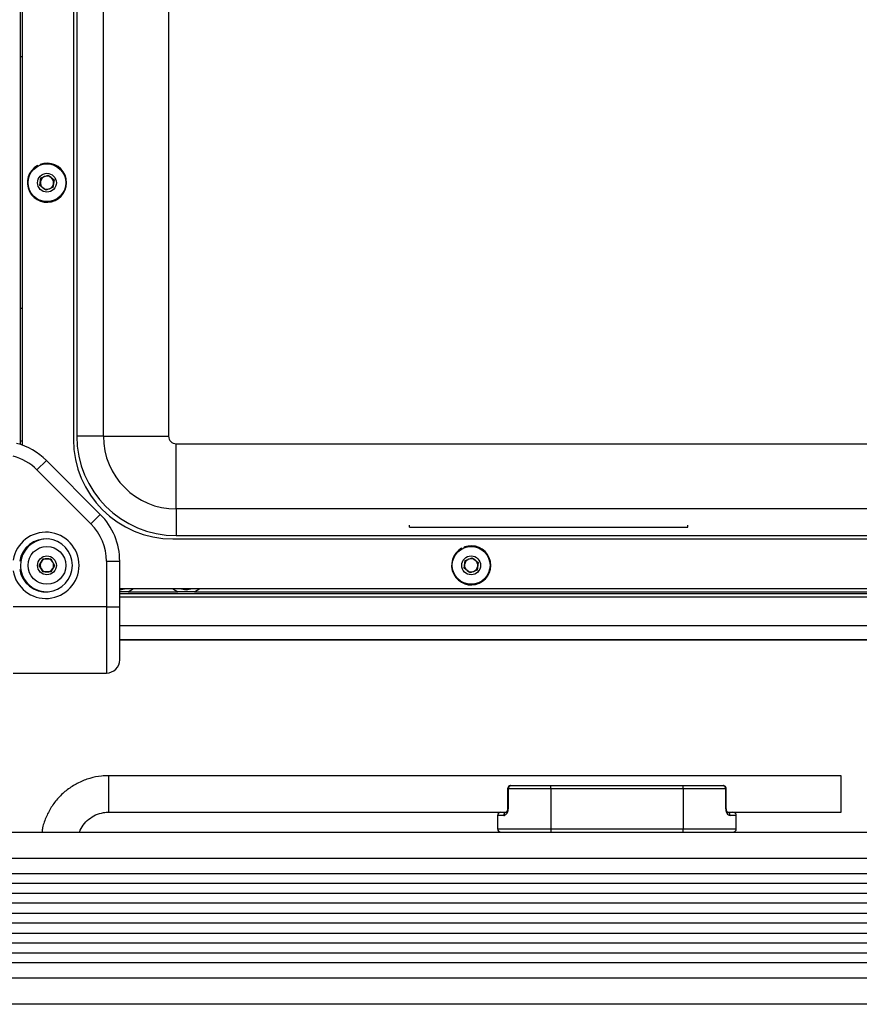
# Model space of a CAD drawing. Header units: millimetres. Extents: x 9 to 583, y 10 to 410.
# Tile 89 of 122: x 375 to 400, y 280 to 310. Entities that reach past the tile are written whole.
import ezdxf

# ---------------------------------------------------------------- set-up
doc = ezdxf.new("R2010")
doc.units = ezdxf.units.MM

msp = doc.modelspace()

# ---------------------------------------------------------------- linework, layer by layer
at = {"color": 7, "linetype": 'Continuous', "lineweight": 25}
for p, q in [((375.1129, 359.0331), (375.1129, 296.7931)), ((375.0629, 296.8105), (375.0629, 359.0157)), ((376.6629, 358.8631), (376.6629, 296.9631)), ((376.7629, 358.7631), (376.7629, 297.0631)), ((377.5647, 297.0631), (377.5647, 358.7631)), ((379.5343, 358.7631), (379.5343, 297.0631)), ((375.1129, 308.5131), (375.0629, 308.5131)), ((375.6671, 305.2484), (375.6602, 305.2672)), ((375.5857, 305.2112), (375.576, 305.2287)), ((375.6816, 304.8563), (375.8962, 304.9416)), ((375.8962, 304.9416), (376.0774, 304.7985)), ((375.6483, 304.6278), (375.6816, 304.8563)), ((376.0774, 304.7985), (376.0441, 304.5699)), ((375.8295, 304.4846), (375.6483, 304.6278)), ((376.0441, 304.5699), (375.8295, 304.4846)), ((375.1129, 300.9131), (375.0629, 300.9131)), ((375.1129, 296.9131), (375.0629, 296.9131)), ((377.5647, 297.0631), (376.7629, 297.0631)), ((377.5647, 297.0631), (379.5343, 297.0631)), ((379.7629, 296.8345), (425.5629, 296.8345)), ((379.7629, 294.8649), (379.7629, 296.8345)), ((375.562, 296.0445), (375.8448, 296.3273)), ((377.4732, 294.6989), (375.8448, 296.3273)), ((375.562, 296.0445), (377.1904, 294.4161)), ((425.5629, 294.8649), (379.7629, 294.8649)), ((379.7629, 294.8649), (379.7629, 294.0631)), ((377.1904, 294.4161), (377.4732, 294.6989)), ((386.8029, 294.3131), (386.8029, 294.3776)), ((386.8029, 294.3131), (395.2029, 294.3131)), ((395.2029, 294.3131), (395.2029, 294.3776)), ((379.6629, 293.9631), (425.8629, 293.9631)), ((379.7629, 294.0631), (425.5629, 294.0631)), ((388.3857, 293.6612), (388.376, 293.6787)), ((388.4671, 293.6984), (388.4602, 293.7172)), ((375.6319, 293.1631), (375.7474, 293.3631)), ((375.7474, 293.3631), (375.9783, 293.3631)), ((375.9783, 293.3631), (376.0938, 293.1631)), ((388.4816, 293.3063), (388.6962, 293.3916)), ((388.6962, 293.3916), (388.8774, 293.2485)), ((375.7474, 292.9631), (375.6319, 293.1631)), ((376.0938, 293.1631), (375.9783, 292.9631)), ((377.659, 293.2847), (377.659, 291.9131)), ((377.659, 293.2847), (378.059, 293.2847)), ((378.059, 291.9131), (378.059, 293.2847)), ((388.4483, 293.0778), (388.4816, 293.3063)), ((388.6295, 292.9346), (388.4483, 293.0778)), ((388.8774, 293.2485), (388.8441, 293.0199)), ((375.9783, 292.9631), (375.7474, 292.9631)), ((388.8441, 293.0199), (388.6295, 292.9346)), ((378.059, 292.4631), (427.8129, 292.4631)), ((378.0629, 292.4281), (378.2532, 292.4631)), ((378.3129, 292.3631), (378.4782, 292.4631)), ((379.6475, 292.4631), (379.8129, 292.3631)), ((380.3129, 292.3631), (380.4782, 292.4631)), ((378.059, 292.3131), (494.0339, 292.3131)), ((378.3129, 292.3631), (379.8129, 292.3631)), ((380.3129, 292.3631), (491.8129, 292.3631)), ((377.659, 291.9131), (374.8431, 291.9131)), ((377.659, 291.9131), (378.059, 291.9131)), ((494.0339, 290.9131), (378.059, 290.9131)), ((374.8431, 289.9131), (377.659, 289.9131)), ((399.8277, 286.8131), (377.7277, 286.8131)), ((399.8277, 286.3267), (399.8277, 286.8131)), ((389.8629, 286.5131), (391.0629, 286.5131)), ((391.0629, 286.4131), (391.0629, 286.5131)), ((391.0629, 286.5131), (395.0629, 286.5131)), ((395.0629, 286.4131), (395.0629, 286.5131)), ((395.0629, 286.5131), (396.2629, 286.5131)), ((389.7629, 286.4131), (389.7629, 285.8131)), ((391.0629, 286.4131), (389.7829, 286.4131)), ((389.7829, 286.4131), (389.7829, 285.8131)), ((395.0629, 286.4131), (391.0629, 286.4131)), ((391.0629, 286.4131), (391.0629, 285.2131)), ((396.3429, 286.4131), (395.0629, 286.4131)), ((395.0629, 286.4131), (395.0629, 285.2131)), ((396.3429, 285.8131), (396.3429, 286.4131)), ((396.3629, 285.8131), (396.3629, 286.4131)), ((399.8277, 285.7131), (399.8277, 286.3267)), ((377.7277, 285.7131), (389.5629, 285.7131)), ((389.5629, 285.7131), (389.7362, 285.7131)), ((396.3895, 285.7131), (396.5629, 285.7131)), ((396.5629, 285.7131), (399.8277, 285.7131)), ((389.4629, 285.6131), (389.4629, 285.2131)), ((396.6629, 285.2131), (396.6629, 285.6131)), ((365.5629, 285.1131), (506.5629, 285.1131)), ((391.0629, 285.2131), (391.0629, 285.1131)), ((391.0629, 285.2131), (395.0629, 285.2131)), ((395.0629, 285.1131), (395.0629, 285.2131)), ((506.5629, 284.3131), (365.5629, 284.3131)), ((365.5629, 283.8631), (506.5629, 283.8631)), ((506.5629, 283.5631), (365.5629, 283.5631)), ((365.5629, 283.2631), (506.5629, 283.2631)), ((506.5629, 282.9631), (365.5629, 282.9631)), ((365.5629, 282.6631), (506.5629, 282.6631)), ((506.5629, 282.3631), (365.5629, 282.3631)), ((365.5629, 282.0631), (506.5629, 282.0631)), ((506.5629, 281.7631), (365.5629, 281.7631)), ((365.5629, 281.4631), (506.5629, 281.4631)), ((506.5629, 281.1631), (365.5629, 281.1631)), ((365.5629, 280.7131), (506.5629, 280.7131)), ((434.9139, 279.9131), (365.5629, 279.9131))]:
    msp.add_line(p, q, dxfattribs=at)
at = {"color": 8, "linetype": 'Continuous', "lineweight": 25}
for p, q in [((494.0339, 292.1991), (378.059, 292.1991)), ((494.0339, 291.3404), (378.059, 291.3404)), ((378.059, 290.9159), (494.0339, 290.9159)), ((377.7277, 286.3267), (377.7277, 286.8131)), ((377.7277, 285.7131), (377.7277, 286.3267)), ((389.7629, 286.4131), (389.7829, 286.4131)), ((396.3429, 286.4131), (396.3629, 286.4131)), ((389.7629, 285.8131), (389.7829, 285.8131)), ((396.3429, 285.8131), (396.3628, 285.8131)), ((389.6478, 285.6131), (389.4629, 285.6131)), ((396.6629, 285.6131), (396.4779, 285.6131)), ((389.4629, 285.2131), (391.0629, 285.2131)), ((395.0629, 285.2131), (396.6629, 285.2131))]:
    msp.add_line(p, q, dxfattribs=at)
at = {"color": 7, "linetype": 'Continuous', "lineweight": 25, "flags": 128}
msp.add_lwpolyline([(379.8725, 292.4631), (380.0629, 292.4281), (380.2532, 292.4631)], dxfattribs=at)
at = {"color": 7, "linetype": 'Continuous', "lineweight": 25}
for centre, radius in [((375.8629, 304.7131), 0.57), ((375.8629, 304.7131), 0.285), ((375.8629, 293.1631), 0.57), ((388.6629, 293.1631), 0.57), ((375.8629, 293.1631), 0.285), ((388.6629, 293.1631), 0.285)]:
    msp.add_circle(centre, radius, dxfattribs=at)
for centre, radius, start, end in [((375.8629, 304.7131), 0.59, 119.08885, 110.08885), ((375.8629, 304.7131), 0.2, 171.68719, 231.68719), ((375.8629, 304.7131), 0.2, 111.68719, 171.68719), ((375.8629, 304.7131), 0.2, 51.68719, 111.68719), ((375.8629, 304.7131), 0.2, 291.68719, 351.68719), ((375.8629, 304.7131), 0.2, 351.68719, 51.68719), ((375.8629, 304.7131), 0.2, 231.68719, 291.68719), ((379.6629, 296.9631), 3, 180, 270), ((379.7629, 297.0631), 3, 180, 270), ((379.7629, 297.0631), 2.1982, 180, 270), ((379.7629, 297.0631), 0.2286, 180, 270), ((374.4306, 294.9131), 2, 45, 75.06152), ((374.4306, 294.9131), 1.6, 45, 75.06152), ((376.059, 293.2847), 2, 0, 45), ((376.059, 293.2847), 1.6, 0, 45), ((375.8301, 293.1631), 1, 189.24112, 170.75888), ((375.8301, 293.1631), 0.8, 189.24112, 170.75888), ((375.8629, 293.1631), 0.8, 91.17318, 178.66739), ((388.6629, 293.1631), 0.59, 119.08885, 110.08885), ((375.8629, 293.1631), 0.2, 90, 150), ((375.8629, 293.1631), 0.2, 30, 90), ((388.6629, 293.1631), 0.2, 111.68719, 171.68719), ((388.6629, 293.1631), 0.2, 51.68719, 111.68719), ((375.8629, 293.1631), 0.8, 178.66739, 268.82687), ((375.8629, 293.1631), 0.2, 150, 210), ((375.8629, 293.1631), 0.2, 210, 270), ((375.8629, 293.1631), 0.2, 270, 330), ((375.8629, 293.1631), 0.2, 330, 30), ((388.6629, 293.1631), 0.2, 171.68719, 231.68719), ((388.6629, 293.1631), 0.2, 291.68719, 351.68719), ((388.6629, 293.1631), 0.2, 351.68719, 51.68719), ((388.6629, 293.1631), 0.2, 231.68719, 291.68719), ((377.659, 290.3131), 0.4, 270, 0), ((389.8629, 286.4131), 0.1, 90, 180), ((389.8741, 286.4221), 0.0917, 97.04751, 185.63287), ((396.2629, 286.4131), 0.1, 0, 90), ((396.2516, 286.4221), 0.0917, 354.36713, 82.95249), ((389.5629, 285.6131), 0.1, 90, 180), ((389.7424, 285.6186), 0.0948, 93.72487, 183.2939), ((396.3833, 285.6186), 0.0948, 356.7061, 86.27513), ((396.5629, 285.6131), 0.1, 0, 90), ((389.5629, 285.2131), 0.1, 180, 270), ((396.5629, 285.2131), 0.1, 270, 0)]:
    msp.add_arc(centre, radius, start, end, dxfattribs=at)
for points, knots in [([(378.3129, 292.3631), (378.3069, 292.3631), (378.2304, 292.3631), (378.1425, 292.3631), (378.0635, 292.3631), (378.059, 292.3631)], [0, 0, 0, 0, 0.0730475, 0.9472209, 1, 1, 1, 1]), ([(380.3129, 292.3631), (380.3069, 292.3631), (380.2303, 292.3631), (380.0709, 292.3631), (379.9056, 292.3631), (379.8229, 292.3631), (379.8129, 292.3631)], [0, 0, 0, 0, 0.0371082, 0.4811893, 0.936786, 1, 1, 1, 1]), ([(377.659, 291.9131), (377.659, 291.9131), (377.659, 291.6893), (377.659, 291.2381), (377.659, 290.6393), (377.659, 290.1869), (377.659, 289.9473), (377.659, 289.9228), (377.659, 289.9131)], [0, 0, 0, 0, 0.0000038, 0.2146939, 0.4293878, 0.6440816, 0.8587755, 1, 1, 1, 1]), ([(378.059, 290.3131), (378.059, 290.3209), (378.059, 290.3404), (378.059, 290.5322), (378.059, 290.894), (378.059, 291.3735), (378.059, 291.7332), (378.059, 291.9131)], [0, 0, 0, 0, 0.1412246, 0.3559184, 0.5706123, 0.7853061, 1, 1, 1, 1]), ([(377.7277, 286.8131), (377.6544, 286.8108), (377.4612, 286.8046), (377.1522, 286.7415), (376.8149, 286.6117), (376.5056, 286.4241), (376.2343, 286.1858), (376.008, 285.904), (375.8389, 285.5867), (375.7395, 285.3186), (375.7192, 285.1565), (375.7138, 285.1131)], [0, 0, 0, 0, 0.0765111, 0.20186639, 0.32732791, 0.45277797, 0.57820099, 0.70358472, 0.8289216, 0.95420979, 1, 1, 1, 1]), ([(376.8427, 285.1131), (376.877, 285.1851), (376.9463, 285.3305), (377.1181, 285.5071), (377.3272, 285.6367), (377.5376, 285.7035), (377.6735, 285.7104), (377.7277, 285.7131)], [0, 0, 0, 0, 0.2116894, 0.4274572, 0.6427344, 0.8575253, 1, 1, 1, 1]), ([(389.6478, 285.6131), (389.6481, 285.6131), (389.6625, 285.6132), (389.691, 285.6226), (389.7296, 285.6568), (389.7586, 285.7019), (389.7787, 285.7544), (389.7815, 285.7936), (389.7829, 285.8131)], [0, 0, 0, 0, 0.00579365, 0.26252528, 0.48539824, 0.66928226, 0.83551582, 1, 1, 1, 1]), ([(389.7628, 285.8132), (389.7624, 285.8039), (389.7614, 285.7847), (389.7541, 285.7576), (389.7421, 285.7323), (389.7297, 285.7145), (389.7193, 285.7098), (389.7225, 285.7105), (389.7226, 285.7105)], [0, 0, 0, 0, 0.14294391, 0.29507581, 0.48714455, 0.7389494, 0.99802369, 1, 1, 1, 1]), ([(396.3429, 285.8131), (396.343, 285.8078), (396.3434, 285.7843), (396.3486, 285.7566), (396.3613, 285.716), (396.3839, 285.6714), (396.4278, 285.6241), (396.4603, 285.617), (396.4779, 285.6131)], [0, 0, 0, 0, 0.0450697, 0.19944068, 0.23882025, 0.43447362, 0.69317997, 1, 1, 1, 1]), ([(396.4015, 285.7112), (396.402, 285.711), (396.4048, 285.71), (396.3931, 285.7179), (396.3791, 285.7396), (396.3681, 285.7688), (396.363, 285.7942), (396.3633, 285.8086), (396.3634, 285.8131)], [0, 0, 0, 0, 0.0652571, 0.3258252, 0.5852887, 0.7804463, 0.9302518, 1, 1, 1, 1])]:
    msp.add_open_spline(points, degree=3, knots=knots, dxfattribs=at)

doc.saveas('drawing.dxf')
